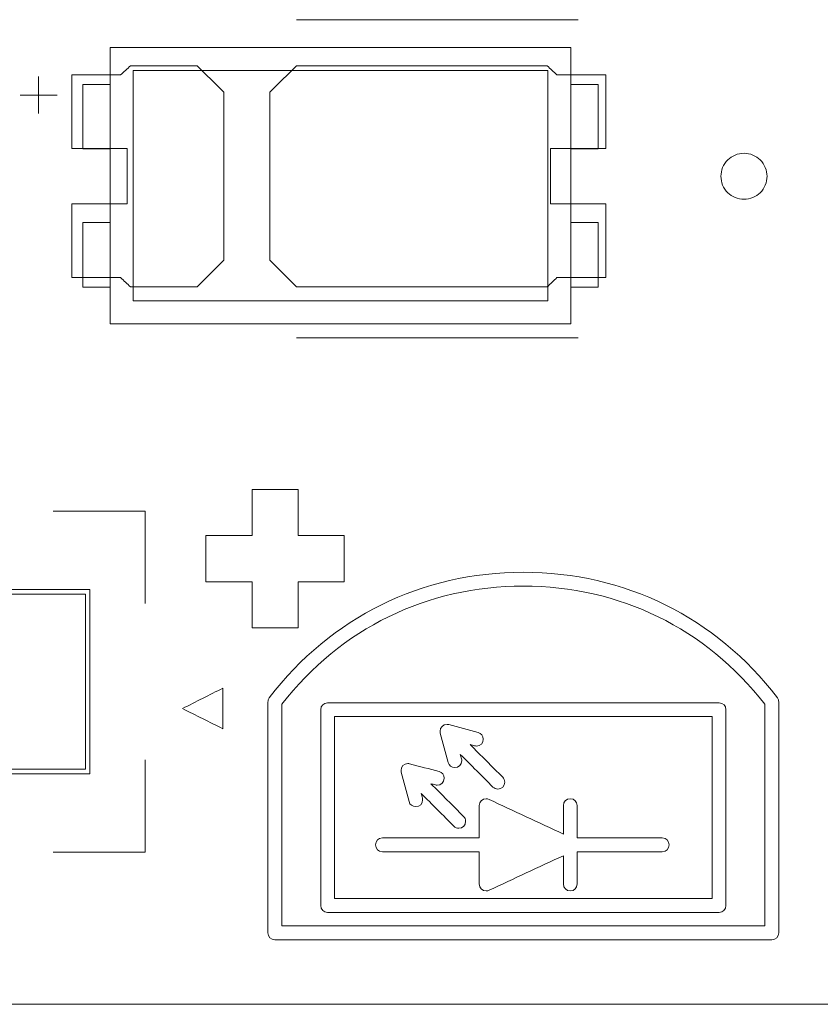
# Model space of a CAD drawing. Header units: inches. Extents: x -36 to 647, y 177 to 609.
# Tile 219 of 256: x 490 to 498, y 553 to 564. Entities that reach past the tile are written whole.
import ezdxf

# ---------------------------------------------------------------- set-up
doc = ezdxf.new("R2010")
doc.units = ezdxf.units.IN
doc.header["$MEASUREMENT"] = 0
doc.layers.add('1', color=7, linetype='Continuous')

# ---------------------------------------------------------------- blocks, each defined once
blk = doc.blocks.new('block 149')
at = {"layer": '1', "color": 155, "lineweight": 18, "true_color": 0x4c7299}
blk.add_lwpolyline([(495.993, 560.6), (495.693, 560.6)], dxfattribs=at)
blk = doc.blocks.new('block 822')
at = {"layer": '1', "color": 155, "lineweight": 18, "true_color": 0x4c7299}
blk.add_lwpolyline([(515.792, 552.814), (406.905, 552.814)], dxfattribs=at)
blk = doc.blocks.new('block 897')
at = {"layer": '1', "color": 155, "lineweight": 18, "true_color": 0x4c7299}
blk.add_lwpolyline([(495.443, 560.45), (490.943, 560.45)], dxfattribs=at)
blk = doc.blocks.new('block 898')
at = {"layer": '1', "color": 155, "lineweight": 18, "true_color": 0x4c7299}
blk.add_lwpolyline([(495.443, 562.95), (495.443, 560.45)], dxfattribs=at)
blk = doc.blocks.new('block 899')
at = {"layer": '1', "color": 155, "lineweight": 18, "true_color": 0x4c7299}
blk.add_lwpolyline([(490.943, 562.95), (495.443, 562.95)], dxfattribs=at)
blk = doc.blocks.new('block 900')
at = {"layer": '1', "color": 155, "lineweight": 18, "true_color": 0x4c7299}
blk.add_lwpolyline([(490.693, 563.2), (490.693, 560.2)], dxfattribs=at)
blk = doc.blocks.new('block 901')
at = {"layer": '1', "color": 155, "lineweight": 18, "true_color": 0x4c7299}
blk.add_lwpolyline([(490.693, 560.2), (495.693, 560.2)], dxfattribs=at)
blk = doc.blocks.new('block 902')
at = {"layer": '1', "color": 155, "lineweight": 18, "true_color": 0x4c7299}
blk.add_lwpolyline([(495.693, 560.2), (495.693, 563.2)], dxfattribs=at)
blk = doc.blocks.new('block 903')
at = {"layer": '1', "color": 155, "lineweight": 18, "true_color": 0x4c7299}
blk.add_lwpolyline([(490.943, 560.45), (490.943, 562.95)], dxfattribs=at)
blk = doc.blocks.new('block 904')
at = {"layer": '1', "color": 155, "lineweight": 18, "true_color": 0x4c7299}
blk.add_lwpolyline([(490.393, 560.6), (490.693, 560.6)], dxfattribs=at)
blk = doc.blocks.new('block 905')
at = {"layer": '1', "color": 155, "lineweight": 18, "true_color": 0x4c7299}
blk.add_lwpolyline([(495.993, 562.8), (495.693, 562.8)], dxfattribs=at)
blk = doc.blocks.new('block 906')
at = {"layer": '1', "color": 155, "lineweight": 18, "true_color": 0x4c7299}
blk.add_lwpolyline([(495.993, 562.1), (495.993, 562.8)], dxfattribs=at)
blk = doc.blocks.new('block 907')
at = {"layer": '1', "color": 155, "lineweight": 18, "true_color": 0x4c7299}
blk.add_lwpolyline([(495.693, 562.1), (495.993, 562.1)], dxfattribs=at)
blk = doc.blocks.new('block 908')
at = {"layer": '1', "color": 155, "lineweight": 18, "true_color": 0x4c7299}
blk.add_lwpolyline([(490.693, 562.1), (490.393, 562.1)], dxfattribs=at)
blk = doc.blocks.new('block 909')
at = {"layer": '1', "color": 155, "lineweight": 18, "true_color": 0x4c7299}
blk.add_lwpolyline([(490.393, 562.1), (490.393, 562.8)], dxfattribs=at)
blk = doc.blocks.new('block 910')
at = {"layer": '1', "color": 155, "lineweight": 18, "true_color": 0x4c7299}
blk.add_lwpolyline([(490.393, 562.8), (490.693, 562.8)], dxfattribs=at)
blk = doc.blocks.new('block 911')
at = {"layer": '1', "color": 155, "lineweight": 18, "true_color": 0x4c7299}
blk.add_lwpolyline([(495.693, 561.3), (495.993, 561.3)], dxfattribs=at)
blk = doc.blocks.new('block 912')
at = {"layer": '1', "color": 155, "lineweight": 18, "true_color": 0x4c7299}
blk.add_lwpolyline([(495.993, 561.3), (495.993, 560.6)], dxfattribs=at)
blk = doc.blocks.new('block 913')
at = {"layer": '1', "color": 155, "lineweight": 18, "true_color": 0x4c7299}
blk.add_lwpolyline([(495.693, 563.2), (490.693, 563.2)], dxfattribs=at)
blk = doc.blocks.new('block 914')
at = {"layer": '1', "color": 155, "lineweight": 18, "true_color": 0x4c7299}
blk.add_lwpolyline([(490.393, 561.3), (490.393, 560.6)], dxfattribs=at)
blk = doc.blocks.new('block 915')
at = {"layer": '1', "color": 155, "lineweight": 18, "true_color": 0x4c7299}
blk.add_lwpolyline([(490.693, 561.3), (490.393, 561.3)], dxfattribs=at)
blk = doc.blocks.new('block 1737')
at = {"layer": '1', "color": 18, "lineweight": 13, "true_color": 0x4c0000}
blk.add_lwpolyline([(495.775, 560.049), (492.714, 560.049)], dxfattribs=at)
blk = doc.blocks.new('block 1767')
at = {"layer": '1', "color": 18, "lineweight": 13, "true_color": 0x4c0000}
blk.add_lwpolyline([(515.792, 552.814), (406.905, 552.814)], dxfattribs=at)
blk = doc.blocks.new('block 1772')
at = {"layer": '1', "color": 18, "lineweight": 13, "true_color": 0x4c0000}
blk.add_lwpolyline([(515.792, 552.814), (406.905, 552.814)], dxfattribs=at)
blk = doc.blocks.new('block 1780')
at = {"layer": '1', "color": 18, "lineweight": 13, "true_color": 0x4c0000}
blk.add_lwpolyline([(495.775, 560.049), (492.714, 560.049)], dxfattribs=at)
blk = doc.blocks.new('block 1862')
at = {"layer": '1', "color": 18, "lineweight": 13, "true_color": 0x4c0000}
blk.add_lwpolyline([(489.914, 562.484), (489.914, 562.884)], dxfattribs=at)
blk = doc.blocks.new('block 1871')
at = {"layer": '1', "color": 18, "lineweight": 13, "true_color": 0x4c0000}
blk.add_lwpolyline([(489.914, 562.484), (489.914, 562.884)], dxfattribs=at)
blk = doc.blocks.new('block 1879')
at = {"layer": '1', "color": 18, "lineweight": 13, "true_color": 0x4c0000}
blk.add_lwpolyline([(489.715, 562.683), (490.115, 562.683)], dxfattribs=at)
blk = doc.blocks.new('block 1895')
at = {"layer": '1', "color": 18, "lineweight": 13, "true_color": 0x4c0000}
blk.add_lwpolyline([(495.775, 563.502), (492.714, 563.502)], dxfattribs=at)
blk = doc.blocks.new('block 1896')
at = {"layer": '1', "color": 18, "lineweight": 13, "true_color": 0x4c0000}
blk.add_lwpolyline([(489.715, 562.683), (490.115, 562.683)], dxfattribs=at)
blk = doc.blocks.new('block 1916')
at = {"layer": '1', "color": 18, "lineweight": 13, "true_color": 0x4c0000}
blk.add_lwpolyline([(495.775, 563.502), (492.714, 563.502)], dxfattribs=at)
blk = doc.blocks.new('block 6740')
at = {"layer": '1', "color": 18, "lineweight": 13, "true_color": 0x4c0000}
blk.add_lwpolyline([(520.715, 552.814), (519.784, 554.688), (517.588, 555.467), (515.879, 553.884), (515.683, 552.814), (514.514, 552.814), (495.812, 552.814), (421.002, 552.814), (411.651, 552.814), (406.976, 552.814), (406.139, 554.955), (403.846, 555.362), (402.42, 553.522), (401.942, 552.814), (400.773, 552.814), (396.097, 552.814), (386.746, 552.814), (349.342, 552.814), (311.937, 552.814), (293.235, 552.814)], dxfattribs=at)
blk = doc.blocks.new('block 6770')
at = {"layer": '1', "color": 18, "lineweight": 13, "true_color": 0x4c0000}
blk.add_open_spline([(496.075, 562.102), (496.075, 562.368), (496.075, 562.635), (496.075, 562.902), (495.898, 562.902), (495.721, 562.902), (495.544, 562.902), (495.509, 562.935), (495.473, 562.968), (495.437, 563.002), (494.53, 563.002), (493.622, 563.002), (492.714, 563.002), (492.618, 562.906), (492.521, 562.81), (492.425, 562.714), (492.425, 562.106), (492.425, 561.498), (492.425, 560.89), (492.521, 560.794), (492.618, 560.698), (492.714, 560.602), (493.622, 560.602), (494.53, 560.602), (495.437, 560.602), (495.473, 560.635), (495.509, 560.668), (495.544, 560.702), (495.721, 560.702), (495.898, 560.702), (496.075, 560.702), (496.075, 560.968), (496.075, 561.235), (496.075, 561.502), (495.875, 561.502), (495.675, 561.502), (495.475, 561.502), (495.475, 561.702), (495.475, 561.902), (495.475, 562.102), (495.675, 562.102), (495.875, 562.102), (496.075, 562.102)], degree=3, knots=[0, 0, 0, 0, 1, 1, 1, 2, 2, 2, 3, 3, 3, 4, 4, 4, 5, 5, 5, 6, 6, 6, 7, 7, 7, 8, 8, 8, 9, 9, 9, 10, 10, 10, 11, 11, 11, 12, 12, 12, 13, 13, 13, 14, 14, 14, 14], dxfattribs=at)
blk = doc.blocks.new('block 6787')
at = {"layer": '1', "color": 18, "lineweight": 13, "true_color": 0x4c0000}
blk.add_open_spline([(496.075, 562.102), (496.075, 562.368), (496.075, 562.635), (496.075, 562.902), (495.898, 562.902), (495.721, 562.902), (495.544, 562.902), (495.509, 562.935), (495.473, 562.968), (495.437, 563.002), (494.53, 563.002), (493.622, 563.002), (492.714, 563.002), (492.618, 562.906), (492.521, 562.81), (492.425, 562.714), (492.425, 562.106), (492.425, 561.498), (492.425, 560.89), (492.521, 560.794), (492.618, 560.698), (492.714, 560.602), (493.622, 560.602), (494.53, 560.602), (495.437, 560.602), (495.473, 560.635), (495.509, 560.668), (495.544, 560.702), (495.721, 560.702), (495.898, 560.702), (496.075, 560.702), (496.075, 560.968), (496.075, 561.235), (496.075, 561.502), (495.875, 561.502), (495.675, 561.502), (495.475, 561.502), (495.475, 561.702), (495.475, 561.902), (495.475, 562.102), (495.675, 562.102), (495.875, 562.102), (496.075, 562.102)], degree=3, knots=[0, 0, 0, 0, 1, 1, 1, 2, 2, 2, 3, 3, 3, 4, 4, 4, 5, 5, 5, 6, 6, 6, 7, 7, 7, 8, 8, 8, 9, 9, 9, 10, 10, 10, 11, 11, 11, 12, 12, 12, 13, 13, 13, 14, 14, 14, 14], dxfattribs=at)
blk = doc.blocks.new('block 6826')
at = {"layer": '1', "color": 18, "lineweight": 13, "true_color": 0x4c0000}
blk.add_open_spline([(491.635, 563.002), (491.732, 562.906), (491.828, 562.81), (491.925, 562.714), (491.925, 562.106), (491.925, 561.498), (491.925, 560.89), (491.828, 560.794), (491.732, 560.698), (491.635, 560.602), (491.394, 560.602), (491.153, 560.602), (490.912, 560.602), (490.876, 560.635), (490.841, 560.668), (490.805, 560.702), (490.628, 560.702), (490.451, 560.702), (490.275, 560.702), (490.275, 560.968), (490.275, 561.235), (490.275, 561.502), (490.475, 561.502), (490.675, 561.502), (490.875, 561.502), (490.875, 561.702), (490.875, 561.902), (490.875, 562.102), (490.675, 562.102), (490.475, 562.102), (490.275, 562.102), (490.275, 562.368), (490.275, 562.635), (490.275, 562.902), (490.451, 562.902), (490.628, 562.902), (490.805, 562.902), (490.841, 562.935), (490.876, 562.968), (490.912, 563.002), (491.153, 563.002), (491.394, 563.002), (491.635, 563.002)], degree=3, knots=[0, 0, 0, 0, 1, 1, 1, 2, 2, 2, 3, 3, 3, 4, 4, 4, 5, 5, 5, 6, 6, 6, 7, 7, 7, 8, 8, 8, 9, 9, 9, 10, 10, 10, 11, 11, 11, 12, 12, 12, 13, 13, 13, 14, 14, 14, 14], dxfattribs=at)
blk = doc.blocks.new('block 6865')
at = {"layer": '1', "color": 18, "lineweight": 13, "true_color": 0x4c0000}
blk.add_open_spline([(496.075, 562.102), (496.075, 562.368), (496.075, 562.635), (496.075, 562.902), (495.898, 562.902), (495.721, 562.902), (495.544, 562.902), (495.509, 562.935), (495.473, 562.968), (495.437, 563.002), (494.53, 563.002), (493.622, 563.002), (492.714, 563.002), (492.618, 562.906), (492.521, 562.81), (492.425, 562.714), (492.425, 562.106), (492.425, 561.498), (492.425, 560.89), (492.521, 560.794), (492.618, 560.698), (492.714, 560.602), (493.622, 560.602), (494.53, 560.602), (495.437, 560.602), (495.473, 560.635), (495.509, 560.668), (495.544, 560.702), (495.721, 560.702), (495.898, 560.702), (496.075, 560.702), (496.075, 560.968), (496.075, 561.235), (496.075, 561.502), (495.875, 561.502), (495.675, 561.502), (495.475, 561.502), (495.475, 561.702), (495.475, 561.902), (495.475, 562.102), (495.675, 562.102), (495.875, 562.102), (496.075, 562.102)], degree=3, knots=[0, 0, 0, 0, 1, 1, 1, 2, 2, 2, 3, 3, 3, 4, 4, 4, 5, 5, 5, 6, 6, 6, 7, 7, 7, 8, 8, 8, 9, 9, 9, 10, 10, 10, 11, 11, 11, 12, 12, 12, 13, 13, 13, 14, 14, 14, 14], dxfattribs=at)
blk = doc.blocks.new('block 6890')
at = {"layer": '1', "color": 18, "lineweight": 13, "true_color": 0x4c0000}
blk.add_open_spline([(496.075, 562.102), (496.075, 562.368), (496.075, 562.635), (496.075, 562.902), (495.898, 562.902), (495.721, 562.902), (495.544, 562.902), (495.509, 562.935), (495.473, 562.968), (495.437, 563.002), (494.53, 563.002), (493.622, 563.002), (492.714, 563.002), (492.618, 562.906), (492.521, 562.81), (492.425, 562.714), (492.425, 562.106), (492.425, 561.498), (492.425, 560.89), (492.521, 560.794), (492.618, 560.698), (492.714, 560.602), (493.622, 560.602), (494.53, 560.602), (495.437, 560.602), (495.473, 560.635), (495.509, 560.668), (495.544, 560.702), (495.721, 560.702), (495.898, 560.702), (496.075, 560.702), (496.075, 560.968), (496.075, 561.235), (496.075, 561.502), (495.875, 561.502), (495.675, 561.502), (495.475, 561.502), (495.475, 561.702), (495.475, 561.902), (495.475, 562.102), (495.675, 562.102), (495.875, 562.102), (496.075, 562.102)], degree=3, knots=[0, 0, 0, 0, 1, 1, 1, 2, 2, 2, 3, 3, 3, 4, 4, 4, 5, 5, 5, 6, 6, 6, 7, 7, 7, 8, 8, 8, 9, 9, 9, 10, 10, 10, 11, 11, 11, 12, 12, 12, 13, 13, 13, 14, 14, 14, 14], dxfattribs=at)
blk = doc.blocks.new('block 6962')
at = {"layer": '1', "color": 18, "lineweight": 13, "true_color": 0x4c0000}
blk.add_open_spline([(491.635, 563.002), (491.732, 562.906), (491.828, 562.81), (491.925, 562.714), (491.925, 562.106), (491.925, 561.498), (491.925, 560.89), (491.828, 560.794), (491.732, 560.698), (491.635, 560.602), (491.394, 560.602), (491.153, 560.602), (490.912, 560.602), (490.876, 560.635), (490.841, 560.668), (490.805, 560.702), (490.628, 560.702), (490.451, 560.702), (490.275, 560.702), (490.275, 560.968), (490.275, 561.235), (490.275, 561.502), (490.475, 561.502), (490.675, 561.502), (490.875, 561.502), (490.875, 561.702), (490.875, 561.902), (490.875, 562.102), (490.675, 562.102), (490.475, 562.102), (490.275, 562.102), (490.275, 562.368), (490.275, 562.635), (490.275, 562.902), (490.451, 562.902), (490.628, 562.902), (490.805, 562.902), (490.841, 562.935), (490.876, 562.968), (490.912, 563.002), (491.153, 563.002), (491.394, 563.002), (491.635, 563.002)], degree=3, knots=[0, 0, 0, 0, 1, 1, 1, 2, 2, 2, 3, 3, 3, 4, 4, 4, 5, 5, 5, 6, 6, 6, 7, 7, 7, 8, 8, 8, 9, 9, 9, 10, 10, 10, 11, 11, 11, 12, 12, 12, 13, 13, 13, 14, 14, 14, 14], dxfattribs=at)
blk = doc.blocks.new('block 7033')
at = {"layer": '1', "color": 18, "lineweight": 13, "true_color": 0x4c0000}
blk.add_open_spline([(491.635, 563.002), (491.732, 562.906), (491.828, 562.81), (491.925, 562.714), (491.925, 562.106), (491.925, 561.498), (491.925, 560.89), (491.828, 560.794), (491.732, 560.698), (491.635, 560.602), (491.394, 560.602), (491.153, 560.602), (490.912, 560.602), (490.876, 560.635), (490.841, 560.668), (490.805, 560.702), (490.628, 560.702), (490.451, 560.702), (490.275, 560.702), (490.275, 560.968), (490.275, 561.235), (490.275, 561.502), (490.475, 561.502), (490.675, 561.502), (490.875, 561.502), (490.875, 561.702), (490.875, 561.902), (490.875, 562.102), (490.675, 562.102), (490.475, 562.102), (490.275, 562.102), (490.275, 562.368), (490.275, 562.635), (490.275, 562.902), (490.451, 562.902), (490.628, 562.902), (490.805, 562.902), (490.841, 562.935), (490.876, 562.968), (490.912, 563.002), (491.153, 563.002), (491.394, 563.002), (491.635, 563.002)], degree=3, knots=[0, 0, 0, 0, 1, 1, 1, 2, 2, 2, 3, 3, 3, 4, 4, 4, 5, 5, 5, 6, 6, 6, 7, 7, 7, 8, 8, 8, 9, 9, 9, 10, 10, 10, 11, 11, 11, 12, 12, 12, 13, 13, 13, 14, 14, 14, 14], dxfattribs=at)
blk = doc.blocks.new('block 7101')
at = {"layer": '1', "color": 18, "lineweight": 13, "true_color": 0x4c0000}
blk.add_open_spline([(491.635, 563.002), (491.732, 562.906), (491.828, 562.81), (491.925, 562.714), (491.925, 562.106), (491.925, 561.498), (491.925, 560.89), (491.828, 560.794), (491.732, 560.698), (491.635, 560.602), (491.394, 560.602), (491.153, 560.602), (490.912, 560.602), (490.876, 560.635), (490.841, 560.668), (490.805, 560.702), (490.628, 560.702), (490.451, 560.702), (490.275, 560.702), (490.275, 560.968), (490.275, 561.235), (490.275, 561.502), (490.475, 561.502), (490.675, 561.502), (490.875, 561.502), (490.875, 561.702), (490.875, 561.902), (490.875, 562.102), (490.675, 562.102), (490.475, 562.102), (490.275, 562.102), (490.275, 562.368), (490.275, 562.635), (490.275, 562.902), (490.451, 562.902), (490.628, 562.902), (490.805, 562.902), (490.841, 562.935), (490.876, 562.968), (490.912, 563.002), (491.153, 563.002), (491.394, 563.002), (491.635, 563.002)], degree=3, knots=[0, 0, 0, 0, 1, 1, 1, 2, 2, 2, 3, 3, 3, 4, 4, 4, 5, 5, 5, 6, 6, 6, 7, 7, 7, 8, 8, 8, 9, 9, 9, 10, 10, 10, 11, 11, 11, 12, 12, 12, 13, 13, 13, 14, 14, 14, 14], dxfattribs=at)
blk = doc.blocks.new('block 7124')
at = {"layer": '1', "color": 18, "lineweight": 13, "true_color": 0x4c0000}
blk.add_lwpolyline([(520.715, 552.814), (519.784, 554.688), (517.588, 555.467), (515.879, 553.884), (515.683, 552.814), (514.514, 552.814), (495.812, 552.814), (421.002, 552.814), (411.651, 552.814), (406.976, 552.814), (406.139, 554.955), (403.846, 555.362), (402.42, 553.522), (401.942, 552.814), (400.773, 552.814), (396.097, 552.814), (386.746, 552.814), (349.342, 552.814), (311.937, 552.814), (293.235, 552.814)], dxfattribs=at)
blk = doc.blocks.new('block 7126')
at = {"layer": '1', "color": 18, "lineweight": 13, "true_color": 0x4c0000}
blk.add_open_spline([(495.763, 554.97), (495.763, 554.853), (495.763, 554.736), (495.763, 554.62), (496.071, 554.62), (496.379, 554.62), (496.687, 554.62), (496.731, 554.62), (496.762, 554.589), (496.762, 554.545), (496.762, 554.501), (496.731, 554.47), (496.687, 554.47), (496.379, 554.47), (496.071, 554.47), (495.763, 554.47), (495.763, 554.353), (495.763, 554.237), (495.763, 554.12), (495.763, 554.076), (495.732, 554.045), (495.688, 554.045), (495.645, 554.045), (495.614, 554.076), (495.613, 554.12), (495.613, 554.222), (495.613, 554.325), (495.613, 554.427), (495.345, 554.302), (495.076, 554.177), (494.807, 554.052), (494.797, 554.047), (494.786, 554.045), (494.775, 554.045), (494.731, 554.045), (494.7, 554.076), (494.7, 554.12), (494.7, 554.237), (494.7, 554.353), (494.7, 554.47), (494.349, 554.47), (493.999, 554.47), (493.648, 554.47), (493.605, 554.47), (493.573, 554.501), (493.573, 554.545), (493.573, 554.589), (493.605, 554.62), (493.648, 554.62), (493.999, 554.62), (494.349, 554.62), (494.7, 554.62), (494.7, 554.736), (494.7, 554.853), (494.7, 554.97), (494.7, 555.014), (494.731, 555.045), (494.775, 555.045), (494.786, 555.045), (494.796, 555.042), (494.806, 555.038), (495.075, 554.913), (495.344, 554.788), (495.613, 554.662), (495.613, 554.765), (495.613, 554.867), (495.613, 554.97), (495.613, 555.014), (495.645, 555.045), (495.688, 555.045), (495.732, 555.045), (495.763, 555.014), (495.763, 554.97)], degree=3, knots=[0, 0, 0, 0, 1, 1, 1, 2, 2, 2, 3, 3, 3, 4, 4, 4, 5, 5, 5, 6, 6, 6, 7, 7, 7, 8, 8, 8, 9, 9, 9, 10, 10, 10, 11, 11, 11, 12, 12, 12, 13, 13, 13, 14, 14, 14, 15, 15, 15, 16, 16, 16, 17, 17, 17, 18, 18, 18, 19, 19, 19, 20, 20, 20, 21, 21, 21, 22, 22, 22, 23, 23, 23, 24, 24, 24, 24], dxfattribs=at)
blk = doc.blocks.new('block 7130')
at = {"layer": '1', "color": 18, "lineweight": 13, "true_color": 0x4c0000}
blk.add_open_spline([(494.35, 555.852), (494.357, 555.852), (494.363, 555.851), (494.37, 555.85), (494.476, 555.82), (494.582, 555.793), (494.688, 555.765), (494.722, 555.756), (494.744, 555.728), (494.744, 555.692), (494.744, 555.648), (494.713, 555.617), (494.669, 555.617), (494.662, 555.617), (494.656, 555.618), (494.649, 555.62), (494.633, 555.624), (494.617, 555.629), (494.6, 555.633), (494.719, 555.515), (494.837, 555.396), (494.955, 555.278), (494.97, 555.264), (494.977, 555.245), (494.977, 555.225), (494.977, 555.181), (494.946, 555.15), (494.902, 555.15), (494.882, 555.15), (494.863, 555.158), (494.849, 555.172), (494.731, 555.29), (494.613, 555.408), (494.494, 555.527), (494.499, 555.511), (494.503, 555.494), (494.507, 555.478), (494.509, 555.472), (494.51, 555.465), (494.51, 555.459), (494.51, 555.415), (494.479, 555.384), (494.435, 555.384), (494.399, 555.384), (494.371, 555.405), (494.362, 555.439), (494.334, 555.545), (494.306, 555.652), (494.277, 555.758), (494.276, 555.764), (494.275, 555.771), (494.275, 555.777), (494.275, 555.821), (494.306, 555.852), (494.35, 555.852)], degree=3, knots=[0, 0, 0, 0, 1, 1, 1, 2, 2, 2, 3, 3, 3, 4, 4, 4, 5, 5, 5, 6, 6, 6, 7, 7, 7, 8, 8, 8, 9, 9, 9, 10, 10, 10, 11, 11, 11, 12, 12, 12, 13, 13, 13, 14, 14, 14, 15, 15, 15, 16, 16, 16, 17, 17, 17, 18, 18, 18, 18], dxfattribs=at)
blk = doc.blocks.new('block 7133')
at = {"layer": '1', "color": 18, "lineweight": 13, "true_color": 0x4c0000}
blk.add_open_spline([(492.42, 556.142), (493.09, 557.016), (494.077, 557.503), (495.178, 557.503), (496.28, 557.503), (497.267, 557.016), (497.937, 556.142), (497.947, 556.129), (497.952, 556.113), (497.952, 556.096), (497.952, 555.26), (497.952, 554.424), (497.952, 553.589), (497.952, 553.545), (497.921, 553.514), (497.877, 553.514), (496.078, 553.514), (494.279, 553.514), (492.48, 553.514), (492.436, 553.514), (492.405, 553.545), (492.405, 553.589), (492.405, 554.424), (492.405, 555.26), (492.405, 556.095), (492.405, 556.113), (492.41, 556.129), (492.42, 556.142)], degree=3, knots=[0, 0, 0, 0, 1, 1, 1, 2, 2, 2, 3, 3, 3, 4, 4, 4, 5, 5, 5, 6, 6, 6, 7, 7, 7, 8, 8, 8, 9, 9, 9, 9], dxfattribs=at)
blk = doc.blocks.new('block 7138')
at = {"layer": '1', "color": 18, "lineweight": 13, "true_color": 0x4c0000}
blk.add_open_spline([(484.372, 557.316), (486.405, 557.316), (488.438, 557.316), (490.472, 557.316), (490.472, 556.649), (490.472, 555.983), (490.472, 555.316), (488.438, 555.316), (486.405, 555.316), (484.372, 555.316), (484.372, 555.983), (484.372, 556.649), (484.372, 557.316)], degree=3, knots=[0, 0, 0, 0, 1, 1, 1, 2, 2, 2, 3, 3, 3, 4, 4, 4, 4], dxfattribs=at)
blk = doc.blocks.new('block 7142')
at = {"layer": '1', "color": 18, "lineweight": 13, "true_color": 0x4c0000}
blk.add_open_spline([(491.072, 555.466), (491.072, 555.133), (491.072, 554.799), (491.072, 554.466), (490.738, 554.466), (490.405, 554.466), (490.072, 554.466)], degree=3, knots=[0, 0, 0, 0, 1, 1, 1, 2, 2, 2, 2], dxfattribs=at)
blk = doc.blocks.new('block 7144')
at = {"layer": '1', "color": 18, "lineweight": 13, "true_color": 0x4c0000}
blk.add_open_spline([(493.053, 553.811), (494.47, 553.811), (495.887, 553.811), (497.304, 553.811), (497.347, 553.811), (497.379, 553.842), (497.379, 553.886), (497.379, 554.594), (497.379, 555.303), (497.379, 556.011), (497.379, 556.055), (497.348, 556.086), (497.304, 556.086), (495.887, 556.086), (494.47, 556.086), (493.053, 556.086), (493.01, 556.086), (492.978, 556.055), (492.978, 556.011), (492.978, 555.303), (492.978, 554.594), (492.978, 553.886), (492.978, 553.842), (493.01, 553.811), (493.053, 553.811)], degree=3, knots=[0, 0, 0, 0, 1, 1, 1, 2, 2, 2, 3, 3, 3, 4, 4, 4, 5, 5, 5, 6, 6, 6, 7, 7, 7, 8, 8, 8, 8], dxfattribs=at)
blk = doc.blocks.new('block 7153')
at = {"layer": '1', "color": 18, "lineweight": 13, "true_color": 0x4c0000}
blk.add_open_spline([(494.085, 555.034), (494.085, 554.99), (494.054, 554.959), (494.01, 554.959), (493.974, 554.959), (493.947, 554.98), (493.937, 555.014), (493.909, 555.12), (493.881, 555.226), (493.852, 555.332), (493.851, 555.339), (493.85, 555.346), (493.85, 555.352), (493.85, 555.396), (493.881, 555.427), (493.925, 555.427), (493.931, 555.427), (493.938, 555.426), (493.944, 555.425), (494.05, 555.396), (494.157, 555.368), (494.263, 555.34), (494.297, 555.331), (494.318, 555.303), (494.318, 555.267), (494.318, 555.223), (494.287, 555.192), (494.243, 555.192), (494.237, 555.192), (494.23, 555.193), (494.224, 555.195), (494.208, 555.199), (494.192, 555.204), (494.175, 555.208), (494.294, 555.09), (494.412, 554.971), (494.53, 554.853), (494.545, 554.839), (494.552, 554.82), (494.552, 554.8), (494.552, 554.756), (494.521, 554.725), (494.477, 554.725), (494.457, 554.725), (494.439, 554.733), (494.424, 554.747), (494.306, 554.865), (494.188, 554.984), (494.069, 555.102), (494.074, 555.086), (494.078, 555.069), (494.082, 555.053), (494.084, 555.047), (494.085, 555.04), (494.085, 555.034)], degree=3, knots=[0, 0, 0, 0, 1, 1, 1, 2, 2, 2, 3, 3, 3, 4, 4, 4, 5, 5, 5, 6, 6, 6, 7, 7, 7, 8, 8, 8, 9, 9, 9, 10, 10, 10, 11, 11, 11, 12, 12, 12, 13, 13, 13, 14, 14, 14, 15, 15, 15, 16, 16, 16, 17, 17, 17, 18, 18, 18, 18], dxfattribs=at)
blk = doc.blocks.new('block 7165')
at = {"layer": '1', "color": 18, "lineweight": 13, "true_color": 0x4c0000}
blk.add_open_spline([(497.229, 555.936), (497.229, 555.278), (497.229, 554.619), (497.229, 553.961), (495.862, 553.961), (494.495, 553.961), (493.128, 553.961), (493.128, 554.619), (493.128, 555.278), (493.128, 555.936), (494.495, 555.936), (495.862, 555.936), (497.229, 555.936)], degree=3, knots=[0, 0, 0, 0, 1, 1, 1, 2, 2, 2, 3, 3, 3, 4, 4, 4, 4], dxfattribs=at)
blk = doc.blocks.new('block 7177')
at = {"layer": '1', "color": 18, "lineweight": 13, "true_color": 0x4c0000}
blk.add_open_spline([(493.053, 553.811), (494.47, 553.811), (495.887, 553.811), (497.304, 553.811), (497.347, 553.811), (497.379, 553.842), (497.379, 553.886), (497.379, 554.594), (497.379, 555.303), (497.379, 556.011), (497.379, 556.055), (497.348, 556.086), (497.304, 556.086), (495.887, 556.086), (494.47, 556.086), (493.053, 556.086), (493.01, 556.086), (492.978, 556.055), (492.978, 556.011), (492.978, 555.303), (492.978, 554.594), (492.978, 553.886), (492.978, 553.842), (493.01, 553.811), (493.053, 553.811)], degree=3, knots=[0, 0, 0, 0, 1, 1, 1, 2, 2, 2, 3, 3, 3, 4, 4, 4, 5, 5, 5, 6, 6, 6, 7, 7, 7, 8, 8, 8, 8], dxfattribs=at)
blk = doc.blocks.new('block 7182')
at = {"layer": '1', "color": 18, "lineweight": 13, "true_color": 0x4c0000}
blk.add_open_spline([(492.42, 556.142), (493.09, 557.016), (494.077, 557.503), (495.178, 557.503), (496.28, 557.503), (497.267, 557.016), (497.937, 556.142), (497.947, 556.129), (497.952, 556.113), (497.952, 556.096), (497.952, 555.26), (497.952, 554.424), (497.952, 553.589), (497.952, 553.545), (497.921, 553.514), (497.877, 553.514), (496.078, 553.514), (494.279, 553.514), (492.48, 553.514), (492.436, 553.514), (492.405, 553.545), (492.405, 553.589), (492.405, 554.424), (492.405, 555.26), (492.405, 556.095), (492.405, 556.113), (492.41, 556.129), (492.42, 556.142)], degree=3, knots=[0, 0, 0, 0, 1, 1, 1, 2, 2, 2, 3, 3, 3, 4, 4, 4, 5, 5, 5, 6, 6, 6, 7, 7, 7, 8, 8, 8, 9, 9, 9, 9], dxfattribs=at)
blk = doc.blocks.new('block 7183')
at = {"layer": '1', "color": 18, "lineweight": 13, "true_color": 0x4c0000}
blk.add_open_spline([(492.555, 553.664), (494.304, 553.664), (496.053, 553.664), (497.802, 553.664), (497.802, 554.466), (497.802, 555.268), (497.802, 556.071), (497.161, 556.895), (496.223, 557.353), (495.178, 557.353), (494.134, 557.353), (493.196, 556.895), (492.555, 556.071), (492.555, 555.268), (492.555, 554.466), (492.555, 553.664)], degree=3, knots=[0, 0, 0, 0, 1, 1, 1, 2, 2, 2, 3, 3, 3, 4, 4, 4, 5, 5, 5, 5], dxfattribs=at)
blk = doc.blocks.new('block 7187')
at = {"layer": '1', "color": 18, "lineweight": 13, "true_color": 0x4c0000}
blk.add_open_spline([(497.229, 555.936), (497.229, 555.278), (497.229, 554.619), (497.229, 553.961), (495.862, 553.961), (494.495, 553.961), (493.128, 553.961), (493.128, 554.619), (493.128, 555.278), (493.128, 555.936), (494.495, 555.936), (495.862, 555.936), (497.229, 555.936)], degree=3, knots=[0, 0, 0, 0, 1, 1, 1, 2, 2, 2, 3, 3, 3, 4, 4, 4, 4], dxfattribs=at)
blk = doc.blocks.new('block 7190')
at = {"layer": '1', "color": 18, "lineweight": 13, "true_color": 0x4c0000}
blk.add_open_spline([(490.072, 558.166), (490.405, 558.166), (490.738, 558.166), (491.072, 558.166), (491.072, 557.833), (491.072, 557.499), (491.072, 557.166)], degree=3, knots=[0, 0, 0, 0, 1, 1, 1, 2, 2, 2, 2], dxfattribs=at)
blk = doc.blocks.new('block 7193')
at = {"layer": '1', "color": 18, "lineweight": 13, "true_color": 0x4c0000}
blk.add_open_spline([(492.555, 553.664), (494.304, 553.664), (496.053, 553.664), (497.802, 553.664), (497.802, 554.466), (497.802, 555.268), (497.802, 556.071), (497.161, 556.895), (496.223, 557.353), (495.178, 557.353), (494.134, 557.353), (493.196, 556.895), (492.555, 556.071), (492.555, 555.268), (492.555, 554.466), (492.555, 553.664)], degree=3, knots=[0, 0, 0, 0, 1, 1, 1, 2, 2, 2, 3, 3, 3, 4, 4, 4, 5, 5, 5, 5], dxfattribs=at)
blk = doc.blocks.new('block 7197')
at = {"layer": '1', "color": 18, "lineweight": 13, "true_color": 0x4c0000}
blk.add_open_spline([(491.916, 556.245), (491.769, 556.172), (491.623, 556.098), (491.476, 556.024), (491.623, 555.951), (491.769, 555.878), (491.916, 555.805), (491.916, 555.952), (491.916, 556.099), (491.916, 556.245)], degree=3, knots=[0, 0, 0, 0, 1, 1, 1, 2, 2, 2, 3, 3, 3, 3], dxfattribs=at)
blk = doc.blocks.new('block 7198')
at = {"layer": '1', "color": 18, "lineweight": 13, "true_color": 0x4c0000}
blk.add_open_spline([(492.232, 558.401), (492.232, 558.234), (492.232, 558.067), (492.232, 557.901), (492.066, 557.901), (491.899, 557.901), (491.732, 557.901), (491.732, 557.734), (491.732, 557.567), (491.732, 557.401), (491.899, 557.401), (492.066, 557.401), (492.232, 557.401), (492.232, 557.234), (492.232, 557.067), (492.232, 556.901), (492.399, 556.901), (492.566, 556.901), (492.732, 556.901), (492.732, 557.067), (492.732, 557.234), (492.732, 557.401), (492.899, 557.401), (493.066, 557.401), (493.232, 557.401), (493.232, 557.567), (493.232, 557.734), (493.232, 557.901), (493.066, 557.901), (492.899, 557.901), (492.732, 557.901), (492.732, 558.067), (492.732, 558.234), (492.732, 558.401), (492.566, 558.401), (492.399, 558.401), (492.232, 558.401)], degree=3, knots=[0, 0, 0, 0, 1, 1, 1, 2, 2, 2, 3, 3, 3, 4, 4, 4, 5, 5, 5, 6, 6, 6, 7, 7, 7, 8, 8, 8, 9, 9, 9, 10, 10, 10, 11, 11, 11, 12, 12, 12, 12], dxfattribs=at)
blk = doc.blocks.new('block 7200')
at = {"layer": '1', "color": 18, "lineweight": 13, "true_color": 0x4c0000}
blk.add_open_spline([(494.085, 555.034), (494.085, 554.99), (494.054, 554.959), (494.01, 554.959), (493.974, 554.959), (493.947, 554.98), (493.937, 555.014), (493.909, 555.12), (493.881, 555.226), (493.852, 555.332), (493.851, 555.339), (493.85, 555.346), (493.85, 555.352), (493.85, 555.396), (493.881, 555.427), (493.925, 555.427), (493.931, 555.427), (493.938, 555.426), (493.944, 555.425), (494.05, 555.396), (494.157, 555.368), (494.263, 555.34), (494.297, 555.331), (494.318, 555.303), (494.318, 555.267), (494.318, 555.223), (494.287, 555.192), (494.243, 555.192), (494.237, 555.192), (494.23, 555.193), (494.224, 555.195), (494.208, 555.199), (494.192, 555.204), (494.175, 555.208), (494.294, 555.09), (494.412, 554.971), (494.53, 554.853), (494.545, 554.839), (494.552, 554.82), (494.552, 554.8), (494.552, 554.756), (494.521, 554.725), (494.477, 554.725), (494.457, 554.725), (494.439, 554.733), (494.424, 554.747), (494.306, 554.865), (494.188, 554.984), (494.069, 555.102), (494.074, 555.086), (494.078, 555.069), (494.082, 555.053), (494.084, 555.047), (494.085, 555.04), (494.085, 555.034)], degree=3, knots=[0, 0, 0, 0, 1, 1, 1, 2, 2, 2, 3, 3, 3, 4, 4, 4, 5, 5, 5, 6, 6, 6, 7, 7, 7, 8, 8, 8, 9, 9, 9, 10, 10, 10, 11, 11, 11, 12, 12, 12, 13, 13, 13, 14, 14, 14, 15, 15, 15, 16, 16, 16, 17, 17, 17, 18, 18, 18, 18], dxfattribs=at)
blk = doc.blocks.new('block 7201')
at = {"layer": '1', "color": 18, "lineweight": 13, "true_color": 0x4c0000}
blk.add_open_spline([(494.35, 555.852), (494.357, 555.852), (494.363, 555.851), (494.37, 555.85), (494.476, 555.82), (494.582, 555.793), (494.688, 555.765), (494.722, 555.756), (494.744, 555.728), (494.744, 555.692), (494.744, 555.648), (494.713, 555.617), (494.669, 555.617), (494.662, 555.617), (494.656, 555.618), (494.649, 555.62), (494.633, 555.624), (494.617, 555.629), (494.6, 555.633), (494.719, 555.515), (494.837, 555.396), (494.955, 555.278), (494.97, 555.264), (494.977, 555.245), (494.977, 555.225), (494.977, 555.181), (494.946, 555.15), (494.902, 555.15), (494.882, 555.15), (494.863, 555.158), (494.849, 555.172), (494.731, 555.29), (494.613, 555.408), (494.494, 555.527), (494.499, 555.511), (494.503, 555.494), (494.507, 555.478), (494.509, 555.472), (494.51, 555.465), (494.51, 555.459), (494.51, 555.415), (494.479, 555.384), (494.435, 555.384), (494.399, 555.384), (494.371, 555.405), (494.362, 555.439), (494.334, 555.545), (494.306, 555.652), (494.277, 555.758), (494.276, 555.764), (494.275, 555.771), (494.275, 555.777), (494.275, 555.821), (494.306, 555.852), (494.35, 555.852)], degree=3, knots=[0, 0, 0, 0, 1, 1, 1, 2, 2, 2, 3, 3, 3, 4, 4, 4, 5, 5, 5, 6, 6, 6, 7, 7, 7, 8, 8, 8, 9, 9, 9, 10, 10, 10, 11, 11, 11, 12, 12, 12, 13, 13, 13, 14, 14, 14, 15, 15, 15, 16, 16, 16, 17, 17, 17, 18, 18, 18, 18], dxfattribs=at)
blk = doc.blocks.new('block 7207')
at = {"layer": '1', "color": 18, "lineweight": 13, "true_color": 0x4c0000}
blk.add_open_spline([(495.763, 554.97), (495.763, 554.853), (495.763, 554.736), (495.763, 554.62), (496.071, 554.62), (496.379, 554.62), (496.687, 554.62), (496.731, 554.62), (496.762, 554.589), (496.762, 554.545), (496.762, 554.501), (496.731, 554.47), (496.687, 554.47), (496.379, 554.47), (496.071, 554.47), (495.763, 554.47), (495.763, 554.353), (495.763, 554.237), (495.763, 554.12), (495.763, 554.076), (495.732, 554.045), (495.688, 554.045), (495.645, 554.045), (495.614, 554.076), (495.613, 554.12), (495.613, 554.222), (495.613, 554.325), (495.613, 554.427), (495.345, 554.302), (495.076, 554.177), (494.807, 554.052), (494.797, 554.047), (494.786, 554.045), (494.775, 554.045), (494.731, 554.045), (494.7, 554.076), (494.7, 554.12), (494.7, 554.237), (494.7, 554.353), (494.7, 554.47), (494.349, 554.47), (493.999, 554.47), (493.648, 554.47), (493.605, 554.47), (493.573, 554.501), (493.573, 554.545), (493.573, 554.589), (493.605, 554.62), (493.648, 554.62), (493.999, 554.62), (494.349, 554.62), (494.7, 554.62), (494.7, 554.736), (494.7, 554.853), (494.7, 554.97), (494.7, 555.014), (494.731, 555.045), (494.775, 555.045), (494.786, 555.045), (494.796, 555.042), (494.806, 555.038), (495.075, 554.913), (495.344, 554.788), (495.613, 554.662), (495.613, 554.765), (495.613, 554.867), (495.613, 554.97), (495.613, 555.014), (495.645, 555.045), (495.688, 555.045), (495.732, 555.045), (495.763, 555.014), (495.763, 554.97)], degree=3, knots=[0, 0, 0, 0, 1, 1, 1, 2, 2, 2, 3, 3, 3, 4, 4, 4, 5, 5, 5, 6, 6, 6, 7, 7, 7, 8, 8, 8, 9, 9, 9, 10, 10, 10, 11, 11, 11, 12, 12, 12, 13, 13, 13, 14, 14, 14, 15, 15, 15, 16, 16, 16, 17, 17, 17, 18, 18, 18, 19, 19, 19, 20, 20, 20, 21, 21, 21, 22, 22, 22, 23, 23, 23, 24, 24, 24, 24], dxfattribs=at)
blk = doc.blocks.new('block 7212')
at = {"layer": '1', "color": 18, "lineweight": 13, "true_color": 0x4c0000}
blk.add_open_spline([(484.422, 557.266), (486.422, 557.266), (488.422, 557.266), (490.422, 557.266), (490.422, 556.633), (490.422, 555.999), (490.422, 555.366), (488.422, 555.366), (486.422, 555.366), (484.422, 555.366), (484.422, 555.999), (484.422, 556.633), (484.422, 557.266)], degree=3, knots=[0, 0, 0, 0, 1, 1, 1, 2, 2, 2, 3, 3, 3, 4, 4, 4, 4], dxfattribs=at)
blk = doc.blocks.new('block 7305')
at = {"layer": '1', "color": 18, "lineweight": 13, "true_color": 0x4c0000}
blk.add_lwpolyline([(497.325, 561.802), (497.326, 561.825), (497.329, 561.849), (497.335, 561.873), (497.343, 561.897), (497.354, 561.919), (497.367, 561.941), (497.382, 561.961), (497.399, 561.979), (497.417, 561.996), (497.436, 562.01), (497.456, 562.022), (497.478, 562.032), (497.501, 562.041), (497.525, 562.047), (497.55, 562.051), (497.575, 562.052), (497.6, 562.051), (497.624, 562.047), (497.648, 562.041), (497.671, 562.032), (497.693, 562.022), (497.713, 562.01), (497.732, 561.996), (497.751, 561.979), (497.767, 561.961), (497.782, 561.941), (497.795, 561.919), (497.806, 561.897), (497.814, 561.873), (497.82, 561.849), (497.824, 561.825), (497.825, 561.802), (497.824, 561.778), (497.82, 561.754), (497.814, 561.73), (497.806, 561.707), (497.795, 561.684), (497.782, 561.662), (497.767, 561.642), (497.751, 561.624), (497.732, 561.608), (497.713, 561.593), (497.693, 561.581), (497.671, 561.571), (497.648, 561.563), (497.624, 561.557), (497.6, 561.553), (497.575, 561.552), (497.55, 561.553), (497.525, 561.557), (497.501, 561.563), (497.478, 561.571), (497.456, 561.581), (497.436, 561.593), (497.417, 561.608), (497.399, 561.624), (497.382, 561.642), (497.367, 561.662), (497.354, 561.684), (497.343, 561.707), (497.335, 561.73), (497.329, 561.754), (497.326, 561.778), (497.325, 561.802)], dxfattribs=at)
blk = doc.blocks.new('block 7336')
at = {"layer": '1', "color": 18, "lineweight": 13, "true_color": 0x4c0000}
blk.add_lwpolyline([(497.325, 561.802), (497.326, 561.825), (497.329, 561.849), (497.335, 561.873), (497.343, 561.897), (497.354, 561.919), (497.367, 561.941), (497.382, 561.961), (497.399, 561.979), (497.417, 561.996), (497.436, 562.01), (497.456, 562.022), (497.478, 562.032), (497.501, 562.041), (497.525, 562.047), (497.55, 562.051), (497.575, 562.052), (497.6, 562.051), (497.624, 562.047), (497.648, 562.041), (497.671, 562.032), (497.693, 562.022), (497.713, 562.01), (497.732, 561.996), (497.751, 561.979), (497.767, 561.961), (497.782, 561.941), (497.795, 561.919), (497.806, 561.897), (497.814, 561.873), (497.82, 561.849), (497.824, 561.825), (497.825, 561.802), (497.824, 561.778), (497.82, 561.754), (497.814, 561.73), (497.806, 561.707), (497.795, 561.684), (497.782, 561.662), (497.767, 561.642), (497.751, 561.624), (497.732, 561.608), (497.713, 561.593), (497.693, 561.581), (497.671, 561.571), (497.648, 561.563), (497.624, 561.557), (497.6, 561.553), (497.575, 561.552), (497.55, 561.553), (497.525, 561.557), (497.501, 561.563), (497.478, 561.571), (497.456, 561.581), (497.436, 561.593), (497.417, 561.608), (497.399, 561.624), (497.382, 561.642), (497.367, 561.662), (497.354, 561.684), (497.343, 561.707), (497.335, 561.73), (497.329, 561.754), (497.326, 561.778), (497.325, 561.802)], dxfattribs=at)

msp = doc.modelspace()

# ---------------------------------------------------------------- block references
at = {"layer": '1'}
for name in ['block 6740', 'block 7124', 'block 1895', 'block 1916', 'block 900', 'block 913', 'block 902', 'block 6826', 'block 6962', 'block 7033', 'block 7101', 'block 899', 'block 903', 'block 6770', 'block 6787', 'block 6865', 'block 6890', 'block 898', 'block 1862', 'block 1871', 'block 909', 'block 910', 'block 905', 'block 906', 'block 1879', 'block 1896', 'block 908', 'block 907', 'block 7305', 'block 7336', 'block 914', 'block 915', 'block 911', 'block 912', 'block 904', 'block 149', 'block 897', 'block 901', 'block 1737', 'block 1780', 'block 7198', 'block 7190', 'block 7133', 'block 7182', 'block 7138', 'block 7183', 'block 7193', 'block 7212', 'block 7197', 'block 7144', 'block 7177', 'block 7165', 'block 7187', 'block 7130', 'block 7201', 'block 7142', 'block 7153', 'block 7200', 'block 7126', 'block 7207', 'block 822', 'block 1767', 'block 1772']:
    msp.add_blockref(name, (0, 0), dxfattribs=at)

doc.saveas('drawing.dxf')
